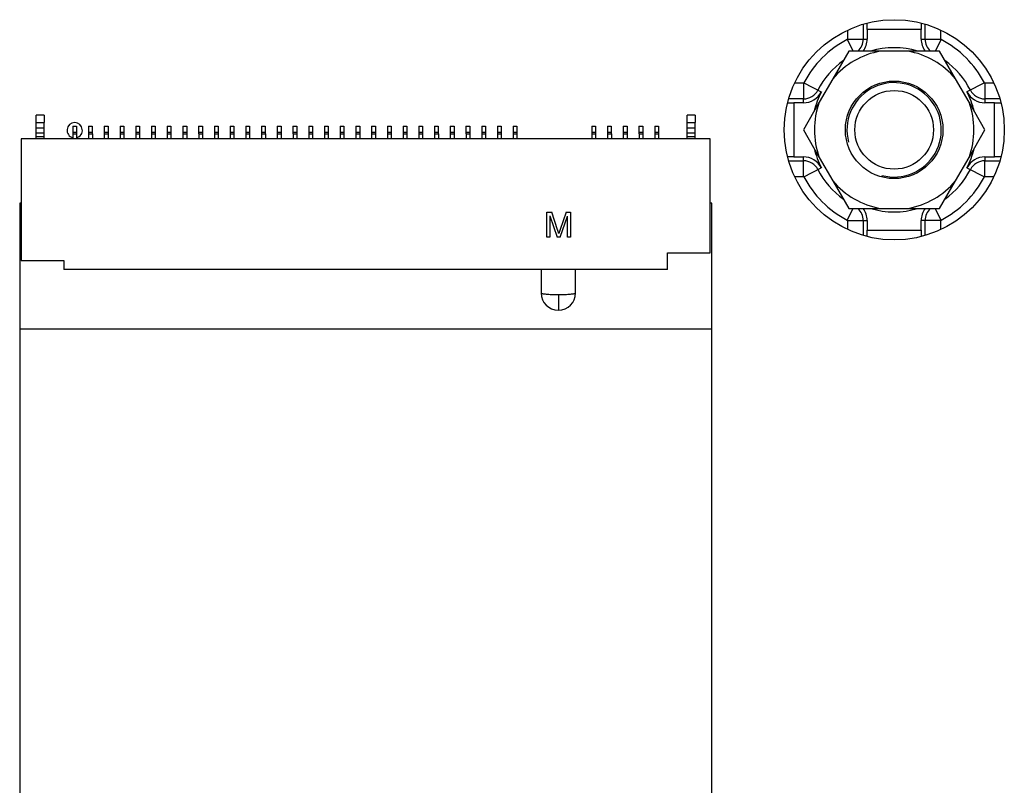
# Model space of a CAD drawing. Header units: millimetres. Extents: x 0 to 3905, y -1166 to 1110.
# Tile 45 of 155: x 1744 to 1775, y -544 to -520. Entities that reach past the tile are written whole.
import ezdxf

# ---------------------------------------------------------------- set-up
doc = ezdxf.new("R2010")
doc.units = ezdxf.units.MM
doc.header["$LTSCALE"] = 65.395
for name, color, linetype in [('101304314_DXF_CONTINUOUS_LINE', 7, 'CONTINUOUS'), ('DE-13-001392DXF_CONTINUOUS_LINE', 7, 'CONTINUOUS'), ('M_2_DXF_CONTINUOUS_LINE', 7, 'CONTINUOUS'), ('PCB-MV-23383DXF_CONTINUOUS_LINE', 7, 'CONTINUOUS'), ('ST-S5X8-M3X6DXF_CONTINUOUS_LINE', 7, 'CONTINUOUS')]:
    doc.layers.add(name, color=color, linetype=linetype)

msp = doc.modelspace()

# ---------------------------------------------------------------- linework, layer by layer
at = {"layer": '101304314_DXF_CONTINUOUS_LINE'}
for p, q in [((1744.04, -523.157), (1744.04, -522.927)), ((1744.29, -522.927), (1744.04, -522.927)), ((1744.29, -522.927), (1744.29, -523.157)), ((1764.74, -523.157), (1764.74, -522.927)), ((1764.99, -522.927), (1764.74, -522.927)), ((1764.99, -522.927), (1764.99, -523.157)), ((1744.041, -523.337), (1744.041, -523.157)), ((1744.041, -523.157), (1744.291, -523.157)), ((1744.041, -523.496), (1744.041, -523.337)), ((1744.291, -523.337), (1744.041, -523.337)), ((1744.291, -523.337), (1744.291, -523.157)), ((1744.291, -523.496), (1744.291, -523.337)), ((1745.205, -523.277), (1745.205, -523.466)), ((1745.205, -523.277), (1745.325, -523.277)), ((1745.325, -523.277), (1745.325, -523.466)), ((1745.705, -523.277), (1745.705, -523.466)), ((1745.705, -523.277), (1745.825, -523.277)), ((1745.825, -523.277), (1745.825, -523.466)), ((1746.205, -523.277), (1746.205, -523.466)), ((1746.205, -523.277), (1746.325, -523.277)), ((1746.325, -523.277), (1746.325, -523.466)), ((1746.705, -523.277), (1746.705, -523.466)), ((1746.705, -523.277), (1746.825, -523.277)), ((1746.825, -523.277), (1746.825, -523.466)), ((1747.205, -523.277), (1747.205, -523.466)), ((1747.205, -523.277), (1747.325, -523.277)), ((1747.325, -523.277), (1747.325, -523.466)), ((1747.705, -523.277), (1747.705, -523.466)), ((1747.705, -523.277), (1747.825, -523.277)), ((1747.825, -523.277), (1747.825, -523.466)), ((1748.205, -523.277), (1748.205, -523.466)), ((1748.205, -523.277), (1748.325, -523.277)), ((1748.325, -523.277), (1748.325, -523.466)), ((1748.705, -523.277), (1748.705, -523.466)), ((1748.705, -523.277), (1748.825, -523.277)), ((1748.825, -523.277), (1748.825, -523.466)), ((1749.205, -523.277), (1749.205, -523.466)), ((1749.205, -523.277), (1749.325, -523.277)), ((1749.325, -523.277), (1749.325, -523.466)), ((1749.705, -523.277), (1749.705, -523.466)), ((1749.705, -523.277), (1749.825, -523.277)), ((1749.825, -523.277), (1749.825, -523.466)), ((1750.205, -523.277), (1750.205, -523.466)), ((1750.205, -523.277), (1750.325, -523.277)), ((1750.325, -523.277), (1750.325, -523.466)), ((1750.705, -523.277), (1750.705, -523.466)), ((1750.705, -523.277), (1750.825, -523.277)), ((1750.825, -523.277), (1750.825, -523.466)), ((1751.205, -523.277), (1751.205, -523.466)), ((1751.205, -523.277), (1751.325, -523.277)), ((1751.325, -523.277), (1751.325, -523.466)), ((1751.705, -523.277), (1751.705, -523.466)), ((1751.705, -523.277), (1751.825, -523.277)), ((1751.825, -523.277), (1751.825, -523.466)), ((1752.205, -523.277), (1752.205, -523.466)), ((1752.205, -523.277), (1752.325, -523.277)), ((1752.325, -523.277), (1752.325, -523.466)), ((1752.705, -523.277), (1752.705, -523.466)), ((1752.705, -523.277), (1752.825, -523.277)), ((1752.825, -523.277), (1752.825, -523.466)), ((1753.205, -523.277), (1753.205, -523.466)), ((1753.205, -523.277), (1753.325, -523.277)), ((1753.325, -523.277), (1753.325, -523.466)), ((1753.705, -523.277), (1753.705, -523.466)), ((1753.705, -523.277), (1753.825, -523.277)), ((1753.825, -523.277), (1753.825, -523.466)), ((1754.205, -523.277), (1754.205, -523.466)), ((1754.205, -523.277), (1754.325, -523.277)), ((1754.325, -523.277), (1754.325, -523.466)), ((1754.705, -523.277), (1754.705, -523.466)), ((1754.705, -523.277), (1754.825, -523.277)), ((1754.825, -523.277), (1754.825, -523.466)), ((1755.205, -523.277), (1755.205, -523.466)), ((1755.205, -523.277), (1755.325, -523.277)), ((1755.325, -523.277), (1755.325, -523.466)), ((1755.705, -523.277), (1755.705, -523.466)), ((1755.705, -523.277), (1755.825, -523.277)), ((1755.825, -523.277), (1755.825, -523.466)), ((1756.205, -523.277), (1756.205, -523.466)), ((1756.205, -523.277), (1756.325, -523.277)), ((1756.325, -523.277), (1756.325, -523.466)), ((1756.705, -523.277), (1756.705, -523.466)), ((1756.705, -523.277), (1756.825, -523.277)), ((1756.825, -523.277), (1756.825, -523.466)), ((1757.205, -523.277), (1757.205, -523.466)), ((1757.205, -523.277), (1757.325, -523.277)), ((1757.325, -523.277), (1757.325, -523.466)), ((1757.705, -523.277), (1757.705, -523.466)), ((1757.705, -523.277), (1757.825, -523.277)), ((1757.825, -523.277), (1757.825, -523.466)), ((1758.205, -523.277), (1758.205, -523.466)), ((1758.205, -523.277), (1758.325, -523.277)), ((1758.325, -523.277), (1758.325, -523.466)), ((1758.705, -523.277), (1758.705, -523.466)), ((1758.705, -523.277), (1758.825, -523.277)), ((1758.825, -523.277), (1758.825, -523.466)), ((1759.205, -523.277), (1759.205, -523.466)), ((1759.205, -523.277), (1759.325, -523.277)), ((1759.325, -523.277), (1759.325, -523.466)), ((1761.705, -523.277), (1761.705, -523.466)), ((1761.705, -523.277), (1761.825, -523.277)), ((1761.825, -523.277), (1761.825, -523.466)), ((1762.205, -523.277), (1762.205, -523.466)), ((1762.205, -523.277), (1762.325, -523.277)), ((1762.325, -523.277), (1762.325, -523.466)), ((1762.705, -523.277), (1762.705, -523.466)), ((1762.705, -523.277), (1762.825, -523.277)), ((1762.825, -523.277), (1762.825, -523.466)), ((1763.205, -523.277), (1763.205, -523.466)), ((1763.205, -523.277), (1763.325, -523.277)), ((1763.325, -523.277), (1763.325, -523.466)), ((1763.705, -523.277), (1763.705, -523.466)), ((1763.705, -523.277), (1763.825, -523.277)), ((1763.825, -523.277), (1763.825, -523.466)), ((1764.741, -523.337), (1764.741, -523.157)), ((1764.741, -523.157), (1764.991, -523.157)), ((1764.741, -523.496), (1764.741, -523.337)), ((1764.991, -523.337), (1764.741, -523.337)), ((1764.991, -523.337), (1764.991, -523.157)), ((1764.991, -523.496), (1764.991, -523.337)), ((1743.561, -523.677), (1743.561, -527.547)), ((1765.471, -523.677), (1743.561, -523.677)), ((1744.041, -523.607), (1744.041, -523.496)), ((1744.291, -523.496), (1744.041, -523.496)), ((1744.041, -523.677), (1744.041, -523.607)), ((1744.041, -523.607), (1744.291, -523.607)), ((1744.291, -523.607), (1744.291, -523.496)), ((1744.291, -523.677), (1744.291, -523.607)), ((1745.205, -523.466), (1745.205, -523.516)), ((1745.205, -523.466), (1745.325, -523.466)), ((1745.206, -523.516), (1745.206, -523.677)), ((1745.206, -523.516), (1745.326, -523.516)), ((1745.325, -523.466), (1745.325, -523.516)), ((1745.326, -523.516), (1745.326, -523.677)), ((1745.705, -523.466), (1745.705, -523.516)), ((1745.705, -523.466), (1745.825, -523.466)), ((1745.706, -523.516), (1745.706, -523.677)), ((1745.706, -523.516), (1745.826, -523.516)), ((1745.825, -523.466), (1745.825, -523.516)), ((1745.826, -523.516), (1745.826, -523.677)), ((1746.205, -523.466), (1746.205, -523.516)), ((1746.205, -523.466), (1746.325, -523.466)), ((1746.206, -523.516), (1746.206, -523.677)), ((1746.206, -523.516), (1746.326, -523.516)), ((1746.325, -523.466), (1746.325, -523.516)), ((1746.326, -523.516), (1746.326, -523.677)), ((1746.705, -523.466), (1746.705, -523.516)), ((1746.705, -523.466), (1746.825, -523.466)), ((1746.706, -523.516), (1746.706, -523.677)), ((1746.706, -523.516), (1746.826, -523.516)), ((1746.825, -523.466), (1746.825, -523.516)), ((1746.826, -523.516), (1746.826, -523.677)), ((1747.205, -523.466), (1747.205, -523.516)), ((1747.205, -523.466), (1747.325, -523.466)), ((1747.206, -523.516), (1747.206, -523.677)), ((1747.206, -523.516), (1747.326, -523.516)), ((1747.325, -523.466), (1747.325, -523.516)), ((1747.326, -523.516), (1747.326, -523.677)), ((1747.705, -523.466), (1747.705, -523.516)), ((1747.705, -523.466), (1747.825, -523.466)), ((1747.706, -523.516), (1747.706, -523.677)), ((1747.706, -523.516), (1747.826, -523.516)), ((1747.825, -523.466), (1747.825, -523.516)), ((1747.826, -523.516), (1747.826, -523.677)), ((1748.205, -523.466), (1748.205, -523.516)), ((1748.205, -523.466), (1748.325, -523.466)), ((1748.206, -523.516), (1748.206, -523.677)), ((1748.206, -523.516), (1748.326, -523.516)), ((1748.325, -523.466), (1748.325, -523.516)), ((1748.326, -523.516), (1748.326, -523.677)), ((1748.705, -523.466), (1748.705, -523.516)), ((1748.705, -523.466), (1748.825, -523.466)), ((1748.706, -523.516), (1748.706, -523.677)), ((1748.706, -523.516), (1748.826, -523.516)), ((1748.825, -523.466), (1748.825, -523.516)), ((1748.826, -523.516), (1748.826, -523.677)), ((1749.205, -523.466), (1749.205, -523.516)), ((1749.205, -523.466), (1749.325, -523.466)), ((1749.206, -523.516), (1749.206, -523.677)), ((1749.206, -523.516), (1749.326, -523.516)), ((1749.325, -523.466), (1749.325, -523.516)), ((1749.326, -523.516), (1749.326, -523.677)), ((1749.705, -523.466), (1749.705, -523.516)), ((1749.705, -523.466), (1749.825, -523.466)), ((1749.706, -523.516), (1749.706, -523.677)), ((1749.706, -523.516), (1749.826, -523.516)), ((1749.825, -523.466), (1749.825, -523.516)), ((1749.826, -523.516), (1749.826, -523.677)), ((1750.205, -523.466), (1750.205, -523.516)), ((1750.205, -523.466), (1750.325, -523.466)), ((1750.206, -523.516), (1750.206, -523.677)), ((1750.206, -523.516), (1750.326, -523.516)), ((1750.325, -523.466), (1750.325, -523.516)), ((1750.326, -523.516), (1750.326, -523.677)), ((1750.705, -523.466), (1750.705, -523.516)), ((1750.705, -523.466), (1750.825, -523.466)), ((1750.706, -523.516), (1750.706, -523.677)), ((1750.706, -523.516), (1750.826, -523.516)), ((1750.825, -523.466), (1750.825, -523.516)), ((1750.826, -523.516), (1750.826, -523.677)), ((1751.205, -523.466), (1751.205, -523.516)), ((1751.205, -523.466), (1751.325, -523.466)), ((1751.206, -523.516), (1751.206, -523.677)), ((1751.206, -523.516), (1751.326, -523.516)), ((1751.325, -523.466), (1751.325, -523.516)), ((1751.326, -523.516), (1751.326, -523.677)), ((1751.705, -523.466), (1751.705, -523.516)), ((1751.705, -523.466), (1751.825, -523.466)), ((1751.706, -523.516), (1751.706, -523.677)), ((1751.706, -523.516), (1751.826, -523.516)), ((1751.825, -523.466), (1751.825, -523.516)), ((1751.826, -523.516), (1751.826, -523.677)), ((1752.205, -523.466), (1752.205, -523.516)), ((1752.205, -523.466), (1752.325, -523.466)), ((1752.206, -523.516), (1752.206, -523.677)), ((1752.206, -523.516), (1752.326, -523.516)), ((1752.325, -523.466), (1752.325, -523.516)), ((1752.326, -523.516), (1752.326, -523.677)), ((1752.705, -523.466), (1752.705, -523.516)), ((1752.705, -523.466), (1752.825, -523.466)), ((1752.706, -523.516), (1752.706, -523.677)), ((1752.706, -523.516), (1752.826, -523.516)), ((1752.825, -523.466), (1752.825, -523.516)), ((1752.826, -523.516), (1752.826, -523.677)), ((1753.205, -523.466), (1753.205, -523.516)), ((1753.205, -523.466), (1753.325, -523.466)), ((1753.206, -523.516), (1753.206, -523.677)), ((1753.206, -523.516), (1753.326, -523.516)), ((1753.325, -523.466), (1753.325, -523.516)), ((1753.326, -523.516), (1753.326, -523.677)), ((1753.705, -523.466), (1753.705, -523.516)), ((1753.705, -523.466), (1753.825, -523.466)), ((1753.706, -523.516), (1753.706, -523.677)), ((1753.706, -523.516), (1753.826, -523.516)), ((1753.825, -523.466), (1753.825, -523.516)), ((1753.826, -523.516), (1753.826, -523.677)), ((1754.205, -523.466), (1754.205, -523.516)), ((1754.205, -523.466), (1754.325, -523.466)), ((1754.206, -523.516), (1754.206, -523.677)), ((1754.206, -523.516), (1754.326, -523.516)), ((1754.325, -523.466), (1754.325, -523.516)), ((1754.326, -523.516), (1754.326, -523.677)), ((1754.705, -523.466), (1754.705, -523.516)), ((1754.705, -523.466), (1754.825, -523.466)), ((1754.706, -523.516), (1754.706, -523.677)), ((1754.706, -523.516), (1754.826, -523.516)), ((1754.825, -523.466), (1754.825, -523.516)), ((1754.826, -523.516), (1754.826, -523.677)), ((1755.205, -523.466), (1755.205, -523.516)), ((1755.205, -523.466), (1755.325, -523.466)), ((1755.206, -523.516), (1755.206, -523.677)), ((1755.206, -523.516), (1755.326, -523.516)), ((1755.325, -523.466), (1755.325, -523.516)), ((1755.326, -523.516), (1755.326, -523.677)), ((1755.705, -523.466), (1755.705, -523.516)), ((1755.705, -523.466), (1755.825, -523.466)), ((1755.706, -523.516), (1755.706, -523.677)), ((1755.706, -523.516), (1755.826, -523.516)), ((1755.825, -523.466), (1755.825, -523.516)), ((1755.826, -523.516), (1755.826, -523.677)), ((1756.205, -523.466), (1756.205, -523.516)), ((1756.205, -523.466), (1756.325, -523.466)), ((1756.206, -523.516), (1756.206, -523.677)), ((1756.206, -523.516), (1756.326, -523.516)), ((1756.325, -523.466), (1756.325, -523.516)), ((1756.326, -523.516), (1756.326, -523.677)), ((1756.705, -523.466), (1756.705, -523.516)), ((1756.705, -523.466), (1756.825, -523.466)), ((1756.706, -523.516), (1756.706, -523.677)), ((1756.706, -523.516), (1756.826, -523.516)), ((1756.825, -523.466), (1756.825, -523.516)), ((1756.826, -523.516), (1756.826, -523.677)), ((1757.205, -523.466), (1757.205, -523.516)), ((1757.205, -523.466), (1757.325, -523.466)), ((1757.206, -523.516), (1757.206, -523.677)), ((1757.206, -523.516), (1757.326, -523.516)), ((1757.325, -523.466), (1757.325, -523.516)), ((1757.326, -523.516), (1757.326, -523.677)), ((1757.705, -523.466), (1757.705, -523.516)), ((1757.705, -523.466), (1757.825, -523.466)), ((1757.706, -523.516), (1757.706, -523.677)), ((1757.706, -523.516), (1757.826, -523.516)), ((1757.825, -523.466), (1757.825, -523.516)), ((1757.826, -523.516), (1757.826, -523.677)), ((1758.205, -523.466), (1758.205, -523.516)), ((1758.205, -523.466), (1758.325, -523.466)), ((1758.206, -523.516), (1758.206, -523.677)), ((1758.206, -523.516), (1758.326, -523.516)), ((1758.325, -523.466), (1758.325, -523.516)), ((1758.326, -523.516), (1758.326, -523.677)), ((1758.705, -523.466), (1758.705, -523.516)), ((1758.705, -523.466), (1758.825, -523.466)), ((1758.706, -523.516), (1758.706, -523.677)), ((1758.706, -523.516), (1758.826, -523.516)), ((1758.825, -523.466), (1758.825, -523.516)), ((1758.826, -523.516), (1758.826, -523.677)), ((1759.205, -523.466), (1759.205, -523.516)), ((1759.205, -523.466), (1759.325, -523.466)), ((1759.206, -523.516), (1759.206, -523.677)), ((1759.206, -523.516), (1759.326, -523.516)), ((1759.325, -523.466), (1759.325, -523.516)), ((1759.326, -523.516), (1759.326, -523.677)), ((1761.705, -523.466), (1761.705, -523.516)), ((1761.705, -523.466), (1761.825, -523.466)), ((1761.706, -523.516), (1761.706, -523.677)), ((1761.706, -523.516), (1761.826, -523.516)), ((1761.825, -523.466), (1761.825, -523.516)), ((1761.826, -523.516), (1761.826, -523.677)), ((1762.205, -523.466), (1762.205, -523.516)), ((1762.205, -523.466), (1762.325, -523.466)), ((1762.206, -523.516), (1762.206, -523.677)), ((1762.206, -523.516), (1762.326, -523.516)), ((1762.325, -523.466), (1762.325, -523.516)), ((1762.326, -523.516), (1762.326, -523.677)), ((1762.705, -523.466), (1762.705, -523.516)), ((1762.705, -523.466), (1762.825, -523.466)), ((1762.706, -523.516), (1762.706, -523.677)), ((1762.706, -523.516), (1762.826, -523.516)), ((1762.825, -523.466), (1762.825, -523.516)), ((1762.826, -523.516), (1762.826, -523.677)), ((1763.205, -523.466), (1763.205, -523.516)), ((1763.205, -523.466), (1763.325, -523.466)), ((1763.206, -523.516), (1763.206, -523.677)), ((1763.206, -523.516), (1763.326, -523.516)), ((1763.325, -523.466), (1763.325, -523.516)), ((1763.326, -523.516), (1763.326, -523.677)), ((1763.705, -523.466), (1763.705, -523.516)), ((1763.705, -523.466), (1763.825, -523.466)), ((1763.706, -523.516), (1763.706, -523.677)), ((1763.706, -523.516), (1763.826, -523.516)), ((1763.825, -523.466), (1763.825, -523.516)), ((1763.826, -523.516), (1763.826, -523.677)), ((1764.741, -523.607), (1764.741, -523.496)), ((1764.991, -523.496), (1764.741, -523.496)), ((1764.741, -523.677), (1764.741, -523.607)), ((1764.741, -523.607), (1764.991, -523.607)), ((1764.991, -523.607), (1764.991, -523.496)), ((1764.991, -523.677), (1764.991, -523.607)), ((1765.471, -527.297), (1765.471, -523.677)), ((1760.273, -526.804), (1760.272, -526.011)), ((1760.272, -526.011), (1760.43, -526.011)), ((1760.373, -526.129), (1760.374, -526.804)), ((1760.373, -526.129), (1760.604, -526.803)), ((1760.618, -526.572), (1760.43, -526.011)), ((1760.887, -526.01), (1760.698, -526.562)), ((1760.698, -526.803), (1760.928, -526.139)), ((1760.887, -526.01), (1761.028, -526.01)), ((1760.929, -526.803), (1760.928, -526.139)), ((1761.028, -526.01), (1761.03, -526.803)), ((1760.374, -526.804), (1760.273, -526.804)), ((1760.698, -526.803), (1760.604, -526.804)), ((1761.03, -526.803), (1760.929, -526.803)), ((1764.116, -527.827), (1764.116, -527.297)), ((1764.116, -527.297), (1765.471, -527.297)), ((1743.561, -527.547), (1744.916, -527.547)), ((1744.916, -527.547), (1744.916, -527.827)), ((1764.116, -527.827), (1744.916, -527.827)), ((1760.091, -527.827), (1760.091, -528.577)), ((1761.191, -528.577), (1761.191, -527.827)), ((1760.641, -528.627), (1760.641, -529.127))]:
    msp.add_line(p, q, dxfattribs=at)
for centre, radius, start, end in [((1745.265, -523.407), 0.244, 284.3078, 255.8099), ((1760.641, -528.577), 0.55, 180, 0)]:
    msp.add_arc(centre, radius, start, end, dxfattribs=at)
for points, knots in [([(1760.657, -526.689), (1760.655, -526.686), (1760.653, -526.678), (1760.649, -526.667), (1760.645, -526.654), (1760.641, -526.64), (1760.636, -526.625), (1760.63, -526.608), (1760.624, -526.59), (1760.62, -526.578), (1760.618, -526.572)], [0, 0, 0, 0, 0.088243, 0.186317, 0.295465, 0.415289, 0.544953, 0.685693, 0.837511, 1, 1, 1, 1]), ([(1760.698, -526.562), (1760.696, -526.569), (1760.692, -526.582), (1760.685, -526.601), (1760.679, -526.619), (1760.674, -526.635), (1760.669, -526.651), (1760.664, -526.665), (1760.66, -526.677), (1760.658, -526.685), (1760.657, -526.689)], [0, 0, 0, 0, 0.160418, 0.31062, 0.450606, 0.580377, 0.701073, 0.810792, 0.91107, 1, 1, 1, 1]), ([(1760.091, -528.577), (1760.091, -528.579), (1760.094, -528.583), (1760.108, -528.59), (1760.139, -528.598), (1760.189, -528.606), (1760.257, -528.613), (1760.339, -528.619), (1760.469, -528.625), (1760.571, -528.627), (1760.641, -528.627)], [0, 0, 0, 0, 0.01, 0.02667, 0.085314, 0.177845, 0.301356, 0.451353, 0.622207, 1, 1, 1, 1]), ([(1760.641, -528.627), (1760.711, -528.627), (1760.813, -528.625), (1760.942, -528.619), (1761.025, -528.613), (1761.092, -528.606), (1761.143, -528.598), (1761.173, -528.59), (1761.187, -528.583), (1761.191, -528.579), (1761.191, -528.577)], [0, 0, 0, 0, 0.377813, 0.548672, 0.698669, 0.822178, 0.914702, 0.973338, 0.990002, 1, 1, 1, 1])]:
    msp.add_open_spline(points, degree=3, knots=knots, dxfattribs=at)
at = {"layer": 'DE-13-001392DXF_CONTINUOUS_LINE'}
for p, q in [((1769.835, -520.221), (1769.835, -520.507)), ((1770.334, -520.032), (1770.334, -520.507)), ((1770.457, -520.2), (1770.457, -520.507)), ((1772.178, -520.2), (1770.457, -520.2)), ((1772.178, -520.507), (1772.178, -520.2)), ((1772.301, -520.507), (1772.301, -520.031)), ((1772.8, -520.507), (1772.8, -520.219)), ((1769.825, -520.523), (1770.017, -520.891)), ((1769.835, -520.507), (1770.457, -520.507)), ((1772.178, -520.507), (1772.8, -520.507)), ((1772.81, -520.523), (1772.618, -520.891)), ((1768.434, -521.908), (1768.149, -521.908)), ((1768.434, -521.908), (1768.434, -522.407)), ((1768.45, -521.898), (1769.002, -522.186)), ((1774.185, -521.898), (1773.633, -522.186)), ((1774.201, -521.908), (1774.201, -522.407)), ((1774.49, -521.908), (1774.201, -521.908)), ((1768.434, -522.407), (1767.961, -522.407)), ((1768.434, -522.53), (1768.434, -522.407)), ((1774.201, -522.407), (1774.201, -522.53)), ((1774.679, -522.407), (1774.201, -522.407)), ((1768.127, -522.53), (1768.127, -524.251)), ((1768.434, -522.53), (1768.127, -522.53)), ((1774.509, -522.53), (1774.201, -522.53)), ((1774.509, -524.251), (1774.509, -522.53)), ((1768.127, -524.251), (1768.434, -524.251)), ((1768.434, -524.374), (1768.434, -524.251)), ((1774.201, -524.251), (1774.201, -524.374)), ((1774.201, -524.251), (1774.509, -524.251)), ((1767.961, -524.374), (1768.434, -524.374)), ((1768.434, -524.873), (1768.434, -524.374)), ((1768.45, -524.883), (1769.002, -524.595)), ((1773.633, -524.595), (1774.185, -524.883)), ((1774.201, -524.873), (1774.201, -524.374)), ((1774.201, -524.374), (1774.679, -524.374)), ((1768.149, -524.873), (1768.434, -524.873)), ((1774.201, -524.873), (1774.49, -524.873)), ((1769.825, -526.258), (1770.017, -525.891)), ((1772.81, -526.258), (1772.618, -525.891)), ((1769.835, -526.274), (1769.835, -526.56)), ((1769.835, -526.274), (1770.457, -526.274)), ((1770.334, -526.274), (1770.334, -526.749)), ((1770.457, -526.274), (1770.457, -526.582)), ((1772.178, -526.582), (1772.178, -526.274)), ((1772.8, -526.274), (1772.178, -526.274)), ((1772.301, -526.75), (1772.301, -526.274)), ((1772.8, -526.562), (1772.8, -526.274)), ((1770.457, -526.582), (1772.178, -526.582))]:
    msp.add_line(p, q, dxfattribs=at)
for centre, radius, start, end in [((1771.317, -523.391), 3.233, 117.4864, 152.5136), ((1769.817, -520.507), 0.0172, 297.4864, 0), ((1769.817, -520.507), 0.517, 312.1507, 0), ((1769.818, -520.507), 0.64, 323.2022, 0), ((1772.818, -520.507), 0.64, 180, 216.7978), ((1772.817, -520.507), 0.517, 180, 227.8493), ((1772.817, -520.507), 0.0172, 180, 242.5136), ((1771.317, -523.391), 3.233, 27.4864, 62.5136), ((1771.318, -523.391), 2.61, 73.2896, 106.7104), ((1771.317, -523.391), 2.733, 126.1446, 152.5136), ((1771.317, -523.391), 2.733, 27.4864, 53.795), ((1768.434, -521.891), 0.0172, 270, 332.5136), ((1768.434, -521.891), 0.517, 270, 332.5136), ((1774.201, -521.891), 0.517, 207.4864, 270), ((1774.201, -521.891), 0.0172, 207.4864, 270), ((1768.434, -521.891), 0.64, 270, 332.5136), ((1771.318, -523.391), 2.61, 152.5136, 166.7352), ((1771.318, -523.391), 2.61, 13.3364, 27.4864), ((1774.201, -521.891), 0.64, 207.4864, 270), ((1771.318, -523.391), 2.61, 193.2485, 207.4864), ((1771.318, -523.391), 2.61, 332.5136, 346.6799), ((1768.434, -524.891), 0.64, 27.4864, 90), ((1774.201, -524.891), 0.64, 90, 152.5136), ((1768.434, -524.891), 0.517, 27.4864, 90), ((1771.317, -523.391), 2.733, 207.4864, 233.8666), ((1771.317, -523.391), 2.733, 306.1938, 332.5136), ((1774.201, -524.891), 0.517, 90, 152.5136), ((1768.434, -524.891), 0.0172, 27.4864, 90), ((1771.317, -523.391), 3.233, 207.4864, 242.5136), ((1771.317, -523.391), 3.233, 297.4864, 332.5136), ((1774.201, -524.891), 0.0172, 90, 152.5136), ((1769.817, -526.274), 0.517, 0, 47.8493), ((1769.818, -526.274), 0.64, 0, 36.7978), ((1771.318, -523.391), 2.61, 253.2896, 286.7104), ((1772.818, -526.274), 0.64, 143.2022, 180), ((1772.817, -526.274), 0.517, 132.1507, 180), ((1769.817, -526.274), 0.0172, 0, 62.5136), ((1772.817, -526.274), 0.0172, 117.4864, 180)]:
    msp.add_arc(centre, radius, start, end, dxfattribs=at)
for centre, major_axis, ratio, start_param, end_param in [((1770.44, -520.2), (0, 0.5), 0.034957, -1.570796, -1.157792), ((1772.195, -520.2), (0, 0.5), 0.034884, 1.15553, 1.570796), ((1768.127, -522.513), (0.5, 0), 0.034921, -1.98029, -1.57076), ((1774.509, -522.513), (0.5, 0), 0.034921, -1.57076, -1.15202), ((1768.127, -524.268), (0.5, 0), 0.034921, 1.57076, 1.98029), ((1774.509, -524.268), (0.5, 0), 0.034921, 1.15202, 1.57076), ((1770.44, -526.582), (0, 0.5), 0.034957, -1.9838, -1.570796), ((1772.195, -526.582), (0, 0.5), 0.034884, -4.712389, -4.297123)]:
    msp.add_ellipse(centre, major_axis=major_axis, ratio=ratio, start_param=start_param, end_param=end_param, dxfattribs=at)
at = {"layer": 'M_2_DXF_CONTINUOUS_LINE'}
for p, q in [((1743.516, -525.727), (1743.516, -605.727)), ((1743.561, -525.727), (1743.516, -525.727)), ((1765.516, -525.727), (1765.471, -525.727)), ((1765.516, -605.727), (1765.516, -525.727)), ((1765.516, -529.727), (1743.516, -529.727))]:
    msp.add_line(p, q, dxfattribs=at)
at = {"layer": 'PCB-MV-23383DXF_CONTINUOUS_LINE'}
msp.add_circle((1771.32, -523.391), 3.5, dxfattribs=at)
at = {"layer": 'ST-S5X8-M3X6DXF_CONTINUOUS_LINE'}
for p, q in [((1769.875, -520.891), (1769.368, -521.768)), ((1772.762, -520.891), (1769.875, -520.891)), ((1773.268, -521.768), (1772.762, -520.891)), ((1769.368, -521.768), (1768.938, -522.513)), ((1773.698, -522.513), (1773.268, -521.768)), ((1768.938, -522.513), (1768.431, -523.39)), ((1774.205, -523.39), (1773.698, -522.513)), ((1768.431, -523.39), (1768.938, -524.267)), ((1773.699, -524.267), (1774.205, -523.39)), ((1768.938, -524.267), (1769.369, -525.014)), ((1773.268, -525.014), (1773.699, -524.267)), ((1769.369, -525.014), (1769.875, -525.891)), ((1772.761, -525.891), (1773.268, -525.014)), ((1769.875, -525.891), (1772.761, -525.891))]:
    msp.add_line(p, q, dxfattribs=at)
for radius in [1.55, 1.25]:
    msp.add_circle((1771.318, -523.391), radius, dxfattribs=at)
for radius, start, end in [(2.537, 99.7647, 140.2496), (2.537, 39.7504, 80.2353), (1.5, 255, 195), (2.537, 159.7504, 200.2209), (2.537, 339.7791, 20.2496), (2.537, 219.7791, 260.2353), (2.537, 279.7647, 320.2209)]:
    msp.add_arc((1771.318, -523.391), radius, start, end, dxfattribs=at)

doc.saveas('drawing.dxf')
